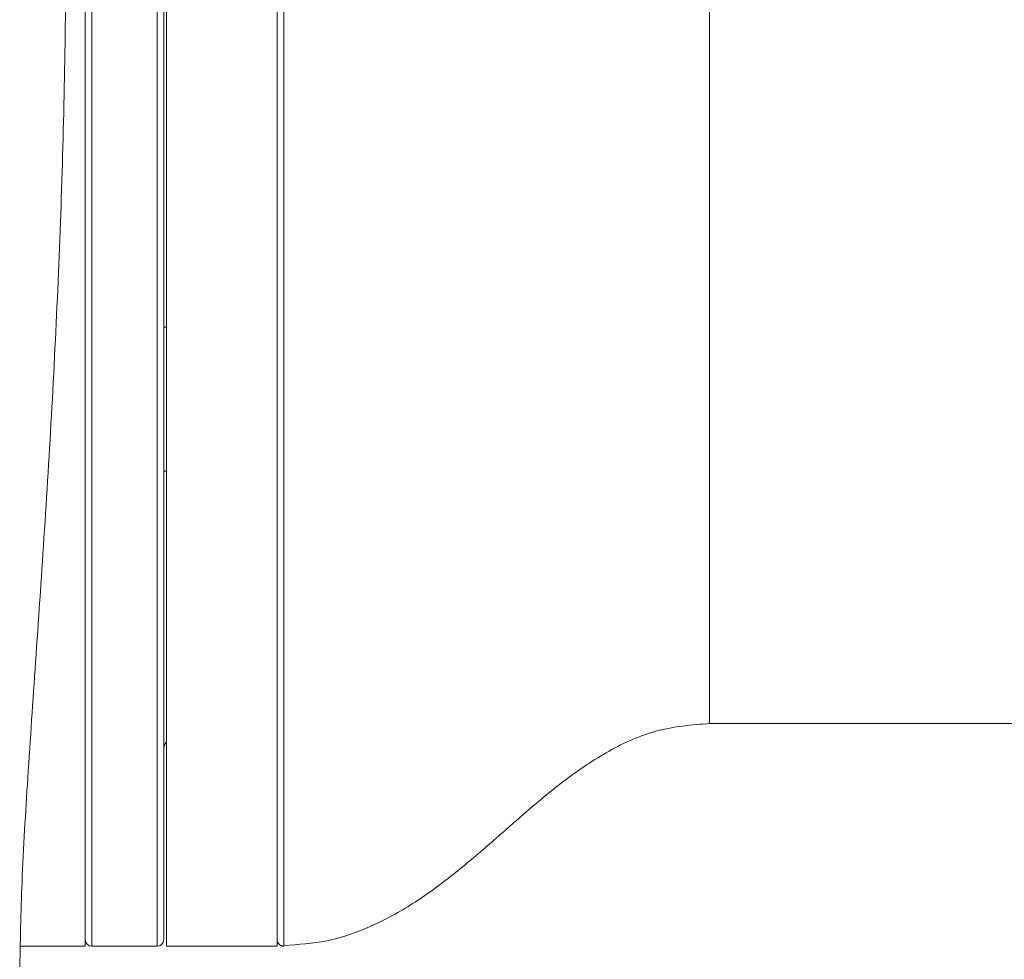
# Model space of a CAD drawing. Header units: millimetres. Extents: x 29 to 198, y 54 to 286.
# Tile 15 of 20: x 106.63 to 110.39, y 220.72 to 224.31. Entities that reach past the tile are written whole.
import ezdxf

# ---------------------------------------------------------------- set-up
doc = ezdxf.new("R2010")
doc.units = ezdxf.units.MM

msp = doc.modelspace()

# ---------------------------------------------------------------- linework, layer by layer
at = {"color": 7, "linetype": 'Continuous', "lineweight": 18}
for p, q in [((106.88247, 220.77383), (106.88247, 228.17383)), ((107.19247, 223.05881), (107.19247, 228.17383)), ((107.61497, 223.05881), (107.61497, 228.17383)), ((107.18247, 224.47383), (107.18247, 220.79883)), ((107.19247, 223.13633), (107.18247, 223.13633)), ((107.19247, 220.77383), (107.19247, 223.05881)), ((107.61497, 220.77383), (107.61497, 223.05881)), ((107.18247, 222.58633), (107.19247, 222.58633)), ((109.26497, 221.62383), (122.90747, 221.62383)), ((106.63504, 220.77383), (106.88247, 220.77383)), ((106.90747, 220.77383), (107.15747, 220.77383)), ((107.19247, 220.77383), (107.61497, 220.77383))]:
    msp.add_line(p, q, dxfattribs=at)
at = {"color": 8, "linetype": 'Continuous', "lineweight": 18}
for p, q in [((107.64069, 228.17346), (107.64069, 220.7742)), ((109.26497, 227.32383), (109.26497, 221.62383)), ((106.90747, 224.47383), (106.90747, 220.77383)), ((107.15747, 220.77383), (107.15747, 224.47383))]:
    msp.add_line(p, q, dxfattribs=at)
at = {"color": 7, "linetype": 'Continuous', "lineweight": 18}
for centre, radius, start, end in [((107.23247, 221.52383), 0.05, 143.1301, 180), ((106.90747, 220.79883), 0.025, 180, 270), ((107.15747, 220.79883), 0.025, 270, 0), ((107.63997, 220.79919), 0.025, 180, 271.65341)]:
    msp.add_arc(centre, radius, start, end, dxfattribs=at)
for points, knots in [([(106.63247, 220.67383), (106.63465, 220.7887), (106.63935, 221.03656), (106.6641, 221.4311), (106.69379, 221.86883), (106.72624, 222.34002), (106.76706, 223.0056), (106.80415, 223.86468), (106.81273, 224.81103), (106.79545, 225.66933), (106.7658, 226.43248), (106.7285, 227.1758), (106.7094, 227.66554), (106.7003, 227.89889)], [0, 0, 0, 0, 0.0476564, 0.1028252, 0.1639586, 0.229668, 0.2987513, 0.4405842, 0.5863187, 0.69126, 0.796687, 0.9031254, 1, 1, 1, 1]), ([(107.64114, 220.77671), (107.69599, 220.78031), (107.81106, 220.78785), (107.97701, 220.84709), (108.13443, 220.93339), (108.27953, 221.03943), (108.417, 221.15577), (108.55891, 221.28172), (108.70957, 221.40876), (108.87732, 221.52243), (109.06288, 221.60704), (109.19692, 221.61818), (109.26497, 221.62383)], [0, 0, 0, 0, 0.0876632, 0.1838963, 0.2789067, 0.3745887, 0.471015, 0.5671983, 0.6784547, 0.7861446, 0.891431, 1, 1, 1, 1])]:
    msp.add_open_spline(points, degree=3, knots=knots, dxfattribs=at)

doc.saveas('drawing.dxf')
